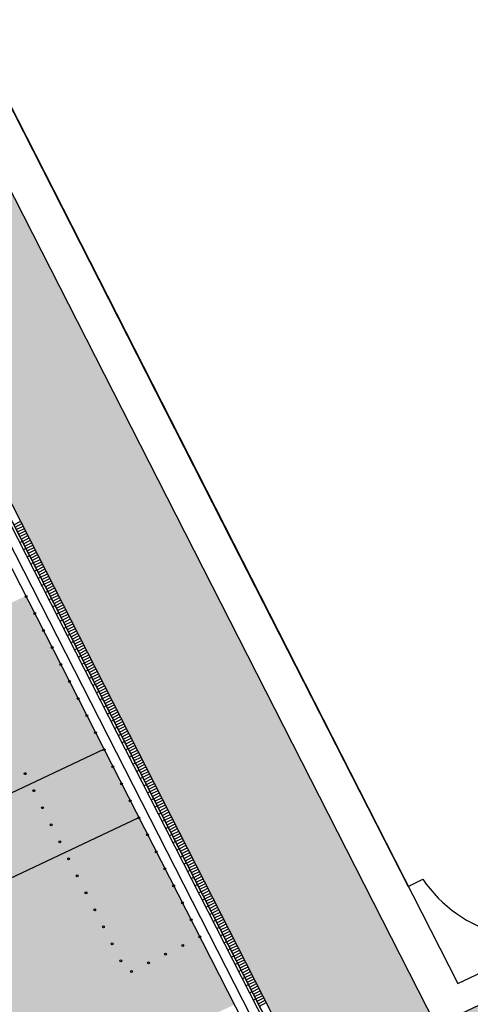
# Model space of a CAD drawing. Header units: metres. Extents: x 233585 to 233911, y 556986 to 557213.
# Tile 42 of 58: x 233801 to 233813, y 557093 to 557118. Entities that reach past the tile are written whole.
import ezdxf

# ---------------------------------------------------------------- set-up
doc = ezdxf.new("R2010")
doc.units = ezdxf.units.M
for name, color, linetype in [('_D_Buildings', 4, 'Continuous'), ('_D_Design lines', 5, 'Continuous'), ('_D_Furniture', 2, 'Continuous'), ('_D_Hatch_Brick', 7, 'Continuous'), ('_D_Hatches_materials', 253, 'Continuous')]:
    doc.layers.add(name, color=color, linetype=linetype)
pattern_1 = [(115.32957, (233765.316856, 557067.03655), (-0.091886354, 0.032846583), [0.276, -0.069, -0.069]), (205.32957, (233765.37922, 557067.06607), (-0.091886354, 0.032846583), [0.276, -0.138])]
pattern_2 = [(25.32957, (233760.73632, 557062.104), (-0.1069561, 0.2259655), []), (115.3296, (233760.7363, 557062.104), (-0.451931, -0.2139122), [0.25, -0.25]), (115.3296, (233760.85533, 557062.4369), (-0.451931, -0.2139122), [0.25, -0.25])]

# ---------------------------------------------------------------- blocks, each defined once
blk = doc.blocks.new('*U58')
at = {"layer": '_D_Hatches_materials', "color": 254, "true_color": 0xe7d8d3}
blk.add_lwpolyline([(0, 0), (0, 0.2)], dxfattribs=at)
blk = doc.blocks.new('*U59')
at = {"layer": '_D_Furniture', "color": 0, "linetype": 'ByBlock', "lineweight": -2, "transparency": 16777216, "rotation": 297.0107176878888}
for p in [(233800.899, 557105.254), (233800.931, 557105.192), (233800.963, 557105.129), (233800.995, 557105.067), (233801.027, 557105.005), (233801.058, 557104.942), (233801.09, 557104.88), (233801.122, 557104.818), (233801.154, 557104.755), (233801.186, 557104.693), (233801.217, 557104.631), (233801.249, 557104.568), (233801.281, 557104.506), (233801.313, 557104.443), (233801.344, 557104.381), (233801.376, 557104.319), (233801.408, 557104.256), (233801.44, 557104.194), (233801.472, 557104.132), (233801.503, 557104.069), (233801.535, 557104.007), (233801.567, 557103.944), (233801.599, 557103.882), (233801.631, 557103.82), (233801.662, 557103.757), (233801.694, 557103.695), (233801.726, 557103.633), (233801.758, 557103.57), (233801.79, 557103.508), (233801.821, 557103.446), (233801.853, 557103.383), (233801.885, 557103.321), (233801.917, 557103.258), (233801.949, 557103.196), (233801.98, 557103.134), (233802.012, 557103.071), (233802.044, 557103.009), (233802.076, 557102.947), (233802.107, 557102.884), (233802.139, 557102.822), (233802.171, 557102.76), (233802.203, 557102.697), (233802.235, 557102.635), (233802.266, 557102.572), (233802.298, 557102.51), (233802.33, 557102.448), (233802.362, 557102.385), (233802.394, 557102.323), (233802.425, 557102.261), (233802.457, 557102.198), (233802.489, 557102.136), (233802.521, 557102.074), (233802.553, 557102.011), (233802.584, 557101.949), (233802.616, 557101.886), (233802.648, 557101.824), (233802.68, 557101.762), (233802.711, 557101.699), (233802.743, 557101.637), (233802.775, 557101.575), (233802.807, 557101.512), (233802.839, 557101.45), (233802.87, 557101.388), (233802.902, 557101.325), (233802.934, 557101.263), (233802.966, 557101.2), (233802.998, 557101.138), (233803.029, 557101.076), (233803.061, 557101.013), (233803.093, 557100.951), (233803.125, 557100.889), (233803.157, 557100.826), (233803.188, 557100.764), (233803.22, 557100.702), (233803.252, 557100.639), (233803.284, 557100.577), (233803.316, 557100.514), (233803.347, 557100.452), (233803.379, 557100.39), (233803.411, 557100.327), (233803.443, 557100.265), (233803.474, 557100.203), (233803.506, 557100.14), (233803.538, 557100.078), (233803.57, 557100.016), (233803.602, 557099.953), (233803.633, 557099.891), (233803.665, 557099.828), (233803.697, 557099.766), (233803.729, 557099.704), (233803.761, 557099.641), (233803.792, 557099.579), (233803.824, 557099.517), (233803.856, 557099.454), (233803.888, 557099.392), (233803.92, 557099.33), (233803.951, 557099.267), (233803.983, 557099.205), (233804.015, 557099.142), (233804.047, 557099.08), (233804.079, 557099.018), (233804.11, 557098.955), (233804.142, 557098.893), (233804.174, 557098.831), (233804.206, 557098.768), (233804.237, 557098.706), (233804.269, 557098.644), (233804.301, 557098.581), (233804.333, 557098.519), (233804.365, 557098.456), (233804.396, 557098.394), (233804.428, 557098.332), (233804.46, 557098.269), (233804.492, 557098.207), (233804.524, 557098.145), (233804.555, 557098.082), (233804.587, 557098.02), (233804.619, 557097.958), (233804.651, 557097.895), (233804.683, 557097.833), (233804.714, 557097.77), (233804.746, 557097.708), (233804.778, 557097.646), (233804.81, 557097.583), (233804.841, 557097.521), (233804.873, 557097.459), (233804.905, 557097.396), (233804.937, 557097.334), (233804.969, 557097.271), (233805, 557097.209), (233805.032, 557097.147), (233805.064, 557097.084), (233805.096, 557097.022), (233805.128, 557096.96), (233805.159, 557096.897), (233805.191, 557096.835), (233805.223, 557096.773), (233805.255, 557096.71), (233805.287, 557096.648), (233805.318, 557096.585), (233805.35, 557096.523), (233805.382, 557096.461), (233805.414, 557096.398), (233805.446, 557096.336), (233805.477, 557096.274), (233805.509, 557096.211), (233805.541, 557096.149), (233805.573, 557096.087), (233805.604, 557096.024), (233805.636, 557095.962), (233805.668, 557095.899), (233805.7, 557095.837), (233805.732, 557095.775), (233805.763, 557095.712), (233805.795, 557095.65), (233805.827, 557095.588), (233805.859, 557095.525), (233805.891, 557095.463), (233805.922, 557095.401), (233805.954, 557095.338), (233805.986, 557095.276), (233806.018, 557095.213), (233806.05, 557095.151), (233806.081, 557095.089), (233806.113, 557095.026), (233806.145, 557094.964), (233806.177, 557094.902), (233806.209, 557094.839), (233806.24, 557094.777), (233806.272, 557094.715), (233806.304, 557094.652), (233806.336, 557094.59), (233806.367, 557094.527), (233806.399, 557094.465), (233806.431, 557094.403), (233806.463, 557094.34), (233806.495, 557094.278), (233806.526, 557094.216), (233806.558, 557094.153), (233806.59, 557094.091), (233806.622, 557094.029), (233806.654, 557093.966), (233806.685, 557093.904), (233806.717, 557093.841), (233806.749, 557093.779), (233806.781, 557093.717), (233806.813, 557093.654), (233806.844, 557093.592), (233806.876, 557093.53), (233806.908, 557093.467), (233806.94, 557093.405), (233806.971, 557093.343), (233807.003, 557093.28), (233807.035, 557093.218), (233807.067, 557093.155), (233807.099, 557093.093), (233807.13, 557093.031), (233807.162, 557092.968), (233807.194, 557092.906), (233807.226, 557092.844), (233807.258, 557092.781), (233807.289, 557092.719), (233807.321, 557092.657)]:
    blk.add_blockref('*U58', p, dxfattribs=at)
blk = doc.blocks.new('*U60')
at = {"layer": '_D_Hatches_materials', "color": 254, "true_color": 0xe7d8d3}
blk.add_lwpolyline([(0, 0), (0, -0.07)], dxfattribs=at)
blk = doc.blocks.new('*U61')
at = {"layer": '_D_Furniture', "color": 0, "linetype": 'ByBlock', "lineweight": -2, "transparency": 16777216, "rotation": 297.0107176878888}
for p in [(233801.122, 557104.818), (233801.217, 557104.631), (233801.313, 557104.443), (233801.408, 557104.256), (233801.503, 557104.069), (233801.599, 557103.882), (233801.694, 557103.695), (233801.79, 557103.508), (233801.885, 557103.321), (233801.98, 557103.134), (233802.076, 557102.947), (233802.171, 557102.76), (233802.266, 557102.572), (233802.362, 557102.385), (233802.457, 557102.198), (233802.553, 557102.011), (233802.648, 557101.824), (233802.743, 557101.637), (233802.839, 557101.45), (233802.934, 557101.263), (233803.029, 557101.076), (233803.125, 557100.889), (233803.22, 557100.702), (233803.316, 557100.514), (233803.411, 557100.327), (233803.506, 557100.14), (233803.602, 557099.953), (233803.697, 557099.766), (233803.792, 557099.579), (233803.888, 557099.392), (233803.983, 557099.205), (233804.079, 557099.018), (233804.174, 557098.831), (233804.269, 557098.644), (233804.365, 557098.456), (233804.46, 557098.269), (233804.555, 557098.082), (233804.651, 557097.895), (233804.746, 557097.708), (233804.841, 557097.521), (233804.937, 557097.334), (233805.032, 557097.147), (233805.128, 557096.96), (233805.223, 557096.773), (233805.318, 557096.585), (233805.414, 557096.398), (233805.509, 557096.211), (233805.604, 557096.024), (233805.7, 557095.837), (233805.795, 557095.65), (233805.891, 557095.463), (233805.986, 557095.276), (233806.081, 557095.089), (233806.177, 557094.902), (233806.272, 557094.715), (233806.367, 557094.527), (233806.463, 557094.34), (233806.558, 557094.153), (233806.654, 557093.966), (233806.749, 557093.779), (233806.844, 557093.592), (233806.94, 557093.405), (233807.035, 557093.218), (233807.13, 557093.031), (233807.226, 557092.844)]:
    blk.add_blockref('*U60', p, dxfattribs=at)
blk = doc.blocks.new('Punaise')
at = {"layer": '_D_Furniture', "color": 1, "true_color": 0xfc0000}
blk.add_circle((0, 0), 0.025, dxfattribs=at)

msp = doc.modelspace()

# ---------------------------------------------------------------- hatches: boundary and pattern name
at = {"layer": '_D_Hatch_Brick', "true_color": 0xe7d8d3}
h = msp.add_hatch(dxfattribs=at)
h.set_pattern_fill('207_69_KEPERV', color=254, scale=0.001, angle=90, pattern_type=2)
h.set_pattern_definition(pattern_1)
edge = h.paths.add_edge_path()
edge.add_arc((233791.42, 557120.799), 1.727, 3.9009, 7.8293)
edge.add_arc((233781.367, 557119.417), 11.875, 7.8293, 35.5832)
edge.add_arc((233788.617, 557124.604), 2.96, 35.5832, 64.0441)
edge.add_line((233789.912, 557127.266), (233789.909, 557127.272))
edge.add_line((233789.909, 557127.272), (233786.167, 557134.594))
edge.add_arc((233781.255, 557132.878), 5.203, 19.251, 34.715)
edge.add_line((233785.532, 557135.841), (233779.481, 557147.711))
edge.add_line((233779.481, 557147.711), (233786.339, 557153.851))
edge.add_line((233786.339, 557153.851), (233786.35, 557153.85))
edge.add_line((233786.35, 557153.85), (233787.496, 557154.161))
edge.add_line((233787.496, 557154.161), (233801.839, 557158.392))
edge.add_line((233801.839, 557158.392), (233786.719, 557210.008))
edge.add_line((233786.719, 557210.008), (233792.668, 557210.008))
edge.add_line((233792.668, 557210.008), (233807.318, 557159.996))
edge.add_line((233807.318, 557159.996), (233825.197, 557165.234))
edge.add_line((233825.197, 557165.234), (233827.473, 557156.95))
edge.add_line((233827.473, 557156.95), (233784.752, 557145.568))
edge.add_line((233784.752, 557145.568), (233810.32, 557095.336))
edge.add_line((233810.32, 557095.336), (233807.034, 557093.66))
edge.add_line((233807.034, 557093.66), (233793.143, 557120.917))
h = msp.add_hatch(dxfattribs=at)
h.set_pattern_fill('207_69_KEPERV', color=254, scale=0.001, angle=90, pattern_type=2)
h.set_pattern_definition([(115.32957, (233760.89854, 557062.45738), (-0.091886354, 0.032846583), [0.276, -0.069, -0.069]), (205.32957, (233760.96091, 557062.4869), (-0.091886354, 0.032846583), [0.276, -0.138])])
edge = h.paths.add_edge_path(flags=17)
edge.add_line((233839.682, 557099.471), (233817.102, 557088.784))
edge.add_line((233817.102, 557088.784), (233818.608, 557085.595))
edge.add_line((233818.608, 557085.595), (233840.356, 557095.89))
edge.add_arc((233883.138, 557005.503), 100, 114.80032, 115.32957, ccw=False)
edge.add_line((233841.193, 557096.281), (233839.682, 557099.471))
h.paths.add_polyline_path([(233837.436, 557104.217), (233814.861, 557093.531), (233815.288, 557092.627), (233837.864, 557103.313)], flags=17)
edge = h.paths.add_edge_path()
edge.add_line((233818.822, 557085.144), (233818.608, 557085.595))
edge.add_line((233818.608, 557085.595), (233812.365, 557082.641))
edge.add_line((233812.365, 557082.641), (233812.579, 557082.189))
edge.add_line((233812.579, 557082.189), (233812.11, 557078.818))
edge.add_line((233812.11, 557078.818), (233813.085, 557076.905))
edge.add_line((233813.085, 557076.905), (233821.103, 557081.021))
edge.add_line((233821.103, 557081.021), (233820.5, 557082.194))
edge.add_line((233820.5, 557082.194), (233840.959, 557093.628))
edge.add_line((233840.959, 557093.628), (233852.251, 557098.172))
edge.add_line((233852.251, 557098.172), (233878.272, 557106.936))
edge.add_line((233878.272, 557106.936), (233890.718, 557109.854))
edge.add_line((233890.718, 557109.854), (233887.924, 557121.773))
edge.add_line((233887.924, 557121.773), (233868.944, 557117.894))
edge.add_line((233868.944, 557117.894), (233847.354, 557114.797))
edge.add_line((233847.354, 557114.797), (233847.749, 557112.834))
edge.add_line((233847.749, 557112.834), (233869.293, 557115.924))
edge.add_line((233869.293, 557115.924), (233882.842, 557118.679))
edge.add_line((233882.842, 557118.679), (233883.591, 557115.056))
edge.add_line((233883.591, 557115.056), (233884.305, 557111.606))
edge.add_line((233884.305, 557111.606), (233884.407, 557111.113))
edge.add_line((233884.407, 557111.113), (233854.293, 557100.97))
edge.add_arc((233886.213, 557006.202), 100, 108.61423, 111.92047)
edge.add_line((233848.881, 557098.972), (233846.007, 557097.815))
edge.add_arc((233883.339, 557005.045), 100, 111.92047, 115.32957)
edge.add_line((233840.556, 557095.431), (233818.822, 557085.144))
h = msp.add_hatch(dxfattribs=at)
h.set_pattern_fill('207_69_KEPERV', color=254, scale=0.001, angle=90, pattern_type=2)
h.set_pattern_definition(pattern_1)
edge = h.paths.add_edge_path()
edge.add_line((233755.843, 557059.831), (233755.839, 557059.828))
edge.add_line((233755.839, 557059.828), (233756.161, 557059.444))
edge.add_line((233756.161, 557059.444), (233758.415, 557056.694))
edge.add_arc((233770.281, 557040.594), 20, 115.3296, 126.3895, ccw=False)
edge.add_line((233761.724, 557058.671), (233818.575, 557085.664))
edge.add_line((233818.575, 557085.664), (233818.575, 557085.664))
edge.add_line((233818.575, 557085.664), (233814.861, 557093.531))
edge.add_line((233814.861, 557093.531), (233811.942, 557092.15))
edge.add_line((233811.942, 557092.15), (233810.32, 557095.336))
edge.add_line((233810.32, 557095.336), (233807.034, 557093.66))
edge.add_line((233807.034, 557093.66), (233811.116, 557085.652))
edge.add_line((233811.116, 557085.652), (233760.561, 557061.722))
edge.add_line((233760.561, 557061.722), (233756.45, 557076.697))
edge.add_line((233756.45, 557076.697), (233751.383, 557075.309))
edge.add_line((233751.383, 557075.309), (233751.383, 557075.308))
edge.add_line((233751.383, 557075.308), (233752.97, 557069.575))
edge.add_arc((233752.19, 557065.542), 4.108, -50.4679, 79.0602, ccw=False)
edge.add_line((233754.805, 557062.374), (233740.351, 557050.525))
edge.add_line((233740.351, 557050.525), (233740.998, 557049.762))
edge.add_line((233740.998, 557049.762), (233754.813, 557061.088))
edge.add_line((233754.813, 557061.088), (233755.843, 557059.831))
at = {"layer": '_D_Hatches_materials'}
h = msp.add_hatch(dxfattribs=at)
h.set_pattern_fill('1000_500_HALFSTV', color=256, scale=0.0005, pattern_type=2)
h.set_pattern_definition(pattern_2)
h.paths.add_polyline_path([(233779.181, 557092.962), (233755.589, 557081.795), (233756.799, 557077.389), (233790.554, 557093.366, -0.081755)])
edge = h.paths.add_edge_path()
edge.add_line((233803.255, 557099.378), (233801.21, 557103.389))
edge.add_line((233801.21, 557103.389), (233779.291, 557093.014))
edge.add_arc((233783.639, 557127.71), 34.968, 262.8559, 281.8201)
edge.add_line((233790.802, 557093.484), (233803.255, 557099.378))
h = msp.add_hatch(dxfattribs=at)
h.set_pattern_fill('1000_500_HALFSTV', color=256, scale=0.0003, angle=90, pattern_type=2)
h.set_pattern_definition([(115.32957, (233757.10698, 557075.32204), (-0.1355793, -0.06417366), []), (205.3296, (233757.10698, 557075.32204), (0.1283473, -0.2711586), [0.15, -0.15]), (205.3296, (233756.90723, 557075.39345), (0.1283473, -0.2711586), [0.15, -0.15])])
edge = h.paths.add_edge_path()
edge.add_line((233804.164, 557097.595), (233803.255, 557099.378))
edge.add_line((233803.255, 557099.378), (233790.802, 557093.484))
edge.add_arc((233783.639, 557127.71), 34.968, 281.8201, 295.3296)
edge.add_line((233798.599, 557096.104), (233798.612, 557096.077))
edge.add_line((233798.612, 557096.077), (233798.627, 557096.045))
edge.add_arc((233783.639, 557127.71), 35.032, 281.3845, 295.3296, ccw=False)
edge.add_line((233790.554, 557093.366), (233756.799, 557077.389))
edge.add_line((233756.799, 557077.389), (233757.336, 557075.431))
edge.add_line((233757.336, 557075.431), (233804.164, 557097.595))
h = msp.add_hatch(dxfattribs=at)
h.set_pattern_fill('1000_500_HALFSTV', color=256, scale=0.0005, pattern_type=2)
h.set_pattern_definition(pattern_2)
h.paths.add_polyline_path([(233806.663, 557092.693), (233804.164, 557097.595), (233757.336, 557075.431), (233758.815, 557070.046)])

# ---------------------------------------------------------------- linework, layer by layer
at = {"layer": '_D_Buildings'}
msp.add_lwpolyline([(233821.064, 557097.297), (233820.984, 557102.026), (233822.295, 557100.702), (233827.205, 557101.629), (233828.426, 557102.971), (233828.336, 557105.148), (233836.684, 557105.76), (233837.703, 557107.092), (233834.464, 557124.922), (233832.583, 557138.254), (233827.714, 557155.979), (233786.204, 557144.92), (233812.506, 557093.246)], close=True, dxfattribs=at)
msp.add_lwpolyline([(233827.74, 557155.98), (233796.81, 557147.78), (233789.67, 557145.81), (233786.57, 557144.2), (233806.58, 557104.86), (233811.21, 557095.79), (233811.587, 557095.982, 0.878704), (233817.767, 557099.06), (233817.665, 557099.431), (233816.91, 557102.19), (233820.954, 557103.402), (233820.985, 557101.991), (233822.294, 557100.7), (233827.208, 557101.63), (233828.426, 557102.969), (233828.336, 557105.147), (233836.712, 557105.747), (233837.717, 557107.11), (233837.304, 557109.349), (233835.79, 557116.916), (233834.339, 557124.172), (233832.61, 557138.25)], format="xyb", close=True, dxfattribs=at)
at = {"layer": '_D_Design lines'}
msp.add_lwpolyline([(233784.752, 557145.568), (233828.802, 557157.304), (233835.491, 557132.828), (233841.022, 557105.914), (233811.942, 557092.15)], close=True, dxfattribs=at)
at = {"layer": '_D_Hatches_materials', "color": 254, "true_color": 0xe7d8d3}
for points in [[(233779.481, 557147.711), (233811.116, 557085.652), (233760.561, 557061.722), (233739.902, 557136.964)], [(233779.34, 557147.392), (233740.234, 557136.775), (233760.736, 557062.104), (233810.75, 557085.777)]]:
    msp.add_lwpolyline(points, close=True, dxfattribs=at)
for points in [[(233779.377, 557147.475), (233810.845, 557085.744), (233760.691, 557062.005), (233740.148, 557136.824), (233779.377, 557147.475)], [(233779.377, 557147.475), (233740.148, 557136.824), (233760.691, 557062.005), (233810.845, 557085.744), (233779.377, 557147.475)]]:
    msp.add_lwpolyline(points, dxfattribs=at)
at = {"layer": '_D_Hatches_materials'}
for points in [[(233792.986, 557120.073), (233810.41, 557085.893), (233760.899, 557062.457), (233740.541, 557136.599), (233746.576, 557138.238)], [(233792.838, 557119.814), (233807.344, 557091.356)], [(233756.569, 557077.28), (233803.255, 557099.378)], [(233757.107, 557075.322), (233804.164, 557097.595)]]:
    msp.add_lwpolyline(points, dxfattribs=at)

# ---------------------------------------------------------------- block references
at = {"layer": '_D_Furniture'}
for name in ['*U59', '*U61']:
    msp.add_blockref(name, (0, 0), dxfattribs=at)
for p, rotation in [((233801.217, 557103.376), 25.32957192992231), ((233801.444, 557102.93), 25.32957192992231), ((233801.671, 557102.485), 25.32957192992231), ((233801.898, 557102.039), 25.32957192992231), ((233802.125, 557101.594), 25.32957192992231), ((233802.352, 557101.149), 25.32957192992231), ((233802.58, 557100.703), 25.32957192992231), ((233802.807, 557100.258), 25.32957192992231), ((233803.034, 557099.812), 25.32957192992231), ((233803.261, 557099.367), 25.32957192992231), ((233803.488, 557098.921), 25.32957192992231), ((233801.196, 557098.739), 205.3295719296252), ((233801.423, 557098.294), 205.3295719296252), ((233803.715, 557098.476), 25.32957192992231), ((233803.942, 557098.03), 25.32957192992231), ((233801.65, 557097.848), 205.3295719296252), ((233804.169, 557097.585), 25.32957192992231), ((233801.877, 557097.403), 205.3295719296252), ((233804.396, 557097.139), 25.32957192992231), ((233802.104, 557096.958), 205.3295719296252), ((233802.331, 557096.512), 205.3295719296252), ((233804.623, 557096.694), 25.32957192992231), ((233804.85, 557096.248), 25.32957192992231), ((233802.558, 557096.067), 205.3295719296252), ((233805.077, 557095.803), 25.32957192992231), ((233802.785, 557095.621), 205.3295719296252), ((233803.012, 557095.176), 205.3295719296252), ((233805.305, 557095.358), 25.32957192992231), ((233805.532, 557094.912), 25.32957192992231), ((233803.239, 557094.73), 205.3295719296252), ((233805.759, 557094.467), 295.2308635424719), ((233803.467, 557094.285), 205.3295719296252), ((233805.313, 557094.24), 295.2308635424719), ((233804.867, 557094.014), 295.2308635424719), ((233803.694, 557093.839), 205.3295719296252), ((233804.421, 557093.788), 295.2308635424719), ((233803.975, 557093.561), 295.2308635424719)]:
    msp.add_blockref('Punaise', p, dxfattribs=dict(at, rotation=rotation))

doc.saveas('drawing.dxf')
